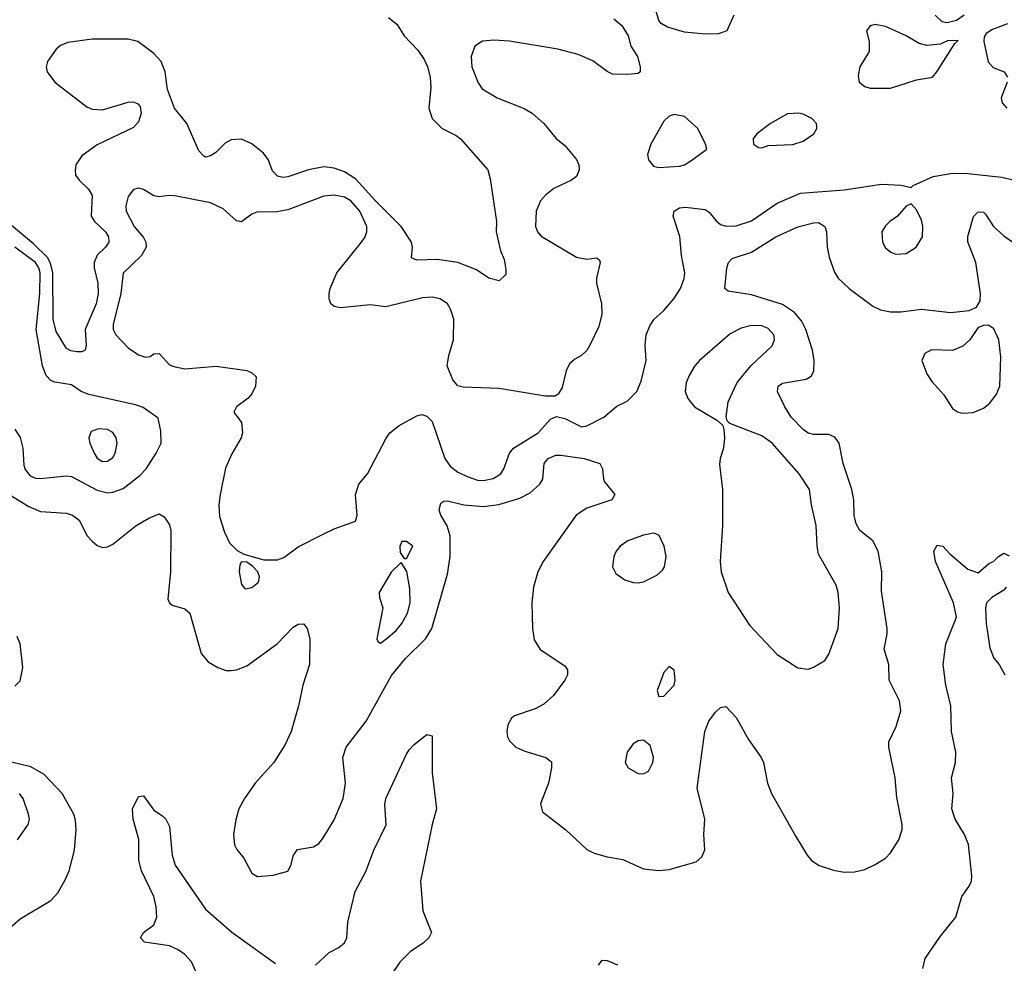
# Model space of a CAD drawing. Header units: inches. Extents: x 1552611 to 1694776, y 811966 to 917215.
# Tile 24 of 256: x 1562889 to 1566711, y 855471 to 859133. Entities that reach past the tile are written whole.
import ezdxf

# ---------------------------------------------------------------- set-up
doc = ezdxf.new("R2010")
doc.units = ezdxf.units.IN
doc.header["$MEASUREMENT"] = 0
doc.layers.add('B5865', color=7, linetype='Continuous')

msp = doc.modelspace()

# ---------------------------------------------------------------- linework, layer by layer
at = {"layer": 'B5865', "color": 5}
for points, elevation in [([(1565660.8, 859150), (1565633.7, 859090), (1565601.7, 859078.3), (1565550, 859076.6), (1565470, 859084.6), (1565403.3, 859103.3), (1565378.5, 859118.5), (1565369.8, 859129.8), (1565358.6, 859170)], 840), ([(1564320.8, 859140.8), (1564354.3, 859114.3), (1564381.6, 859070), (1564434.3, 859014.3), (1564458.4, 858978.4), (1564471.4, 858950), (1564481.8, 858910), (1564485, 858870), (1564476.8, 858790), (1564489.6, 858749.6), (1564529, 858710), (1564583.1, 858683.1), (1564600.3, 858670), (1564706.7, 858550), (1564715.9, 858515.9), (1564740.2, 858350), (1564738, 858310), (1564756, 858236), (1564770, 858202), (1564776.3, 858163.7), (1564775.5, 858144.5), (1564750, 858119), (1564710, 858129.4), (1564662.3, 858162.3), (1564590, 858191), (1564510, 858202.6), (1564430, 858199.8), (1564410, 858209.3), (1564413.1, 858250), (1564409.8, 858270), (1564369.9, 858330), (1564270, 858429.9), (1564193.9, 858513.9), (1564150, 858542.4), (1564110, 858556.4), (1564070, 858561.3), (1564010, 858550.5), (1563930, 858522.4), (1563910, 858520.7), (1563890, 858526), (1563870, 858546.3), (1563853.1, 858590), (1563834.7, 858614.7), (1563790.5, 858650.5), (1563750, 858668.7), (1563710, 858666), (1563686.3, 858653.7), (1563650, 858618), (1563630, 858604.7), (1563610, 858599.7), (1563603.1, 858603.1), (1563584.1, 858624.1), (1563538, 858730), (1563489.6, 858790), (1563462.5, 858862.5), (1563453.7, 858930), (1563437.4, 858970), (1563410, 859001.3), (1563347.8, 859047.8), (1563310, 859057.3), (1563170, 859056.7), (1563075.6, 859044.4), (1563047.3, 859032.7), (1563030, 859019.1), (1562996.5, 858970), (1562991.5, 858950), (1562995.3, 858930), (1563025.8, 858890), (1563150, 858794.8), (1563170, 858785.1), (1563210, 858782.9), (1563310, 858812.9), (1563330, 858814), (1563346.9, 858806.9), (1563356.2, 858796.2), (1563360.3, 858770), (1563350, 858736), (1563330, 858715.1), (1563190, 858646.9), (1563130, 858604), (1563107.1, 858570), (1563103.5, 858550), (1563106, 858530), (1563119.2, 858510), (1563155.7, 858475.7), (1563169.6, 858450), (1563166.5, 858370), (1563179.4, 858350), (1563222, 858310), (1563233, 858290), (1563234.2, 858270), (1563221.6, 858250), (1563190, 858218.7), (1563178.2, 858190), (1563178.5, 858170), (1563191.7, 858110), (1563193.8, 858070), (1563185.5, 858030), (1563142.8, 857930), (1563146.7, 857870), (1563143, 857850), (1563130, 857844.2), (1563110, 857844.2), (1563087.8, 857847.8), (1563070, 857856.4), (1563030, 857922.3), (1563018.9, 857970), (1563017.8, 858150), (1563008.5, 858188.5), (1562996.4, 858210), (1562942.7, 858262.7), (1562833.4, 858353.4)], 820), ([(1565195.8, 859135.8), (1565226.8, 859110), (1565251, 859070), (1565261, 859030), (1565287.3, 858990), (1565298, 858950), (1565298, 858930), (1565290, 858923.6), (1565250, 858919.8), (1565190, 858922), (1565170, 858931.2), (1565113.2, 858973.2), (1565057.2, 858997.2), (1564978.3, 859018.3), (1564790, 859049.1), (1564730, 859053.5), (1564685.3, 859050), (1564655.6, 859030), (1564642, 858990), (1564644.4, 858950), (1564668.3, 858888.3), (1564684.8, 858864.8), (1564742.4, 858830), (1564847.9, 858787.9), (1564878, 858770), (1564923, 858730), (1564971.9, 858671.9), (1565004.9, 858644.9), (1565050.3, 858590.2), (1565059.5, 858570), (1565060.3, 858550), (1565050, 858524.5), (1565030.7, 858510), (1564962.6, 858477.4), (1564930, 858452.3), (1564910.2, 858430), (1564893.7, 858390), (1564891.8, 858330), (1564898.8, 858310), (1564912.9, 858292.9), (1565050, 858211.3), (1565090, 858202.9), (1565130, 858208.2), (1565139.9, 858199.9), (1565142.6, 858190), (1565128.1, 858130), (1565127.9, 858110), (1565147.8, 858030), (1565149, 857990), (1565137.6, 857942.4), (1565102.4, 857870), (1565090, 857849.4), (1565070.3, 857829.7), (1565044.1, 857815.9), (1565023.1, 857796.9), (1565010.5, 857770), (1564994.9, 857705.1), (1564979.9, 857680.1), (1564968.1, 857671.9), (1564928.5, 857671.5), (1564750, 857701.2), (1564610, 857706.3), (1564590, 857711.8), (1564570, 857735.1), (1564548.2, 857790), (1564554.2, 857830), (1564572.8, 857890), (1564573.8, 857970), (1564561.2, 858010), (1564550, 858029.7), (1564520.7, 858050), (1564490, 858056), (1564453.1, 858053.1), (1564310, 858018.6), (1564250, 858026.2), (1564134.3, 858014.3), (1564110, 858019.6), (1564097, 858030), (1564089.6, 858050), (1564089.6, 858070), (1564093.6, 858090), (1564119.7, 858150), (1564215.6, 858270), (1564229.8, 858290), (1564236.8, 858310), (1564235.9, 858330), (1564209.9, 858390), (1564174.1, 858430), (1564150, 858443.6), (1564110, 858451.6), (1564070, 858447.5), (1563930, 858395.2), (1563886.9, 858386.9), (1563810, 858386), (1563790, 858377.6), (1563750, 858348.7), (1563730, 858352.1), (1563678.8, 858398.8), (1563630, 858421.9), (1563491.2, 858448.8), (1563469.3, 858450.7), (1563430, 858445.7), (1563410, 858449.8), (1563370, 858473.7), (1563350, 858479.1), (1563330, 858474.3), (1563310, 858447), (1563300.9, 858410), (1563301.6, 858390), (1563333, 858330), (1563370, 858288.2), (1563378.9, 858270), (1563379.4, 858250), (1563362.3, 858217.7), (1563290.7, 858149.3), (1563280.8, 858070), (1563251.1, 857950), (1563252.2, 857930), (1563262.2, 857910), (1563310, 857859), (1563350, 857831.6), (1563377.4, 857822.6), (1563394.7, 857825.3), (1563410, 857836.3), (1563430, 857837.3), (1563470, 857794), (1563486.9, 857786.9), (1563530, 857777.6), (1563651.5, 857788.5), (1563770, 857772), (1563790, 857763), (1563806.4, 857746.4), (1563804.6, 857710), (1563790, 857680.7), (1563776.1, 857663.9), (1563730.4, 857630), (1563720.4, 857610), (1563750.2, 857570.2), (1563754.2, 857530), (1563748.1, 857510), (1563712.3, 857447.7), (1563688.1, 857391.9), (1563666.5, 857290), (1563662.2, 857250), (1563664.6, 857204.6), (1563683.4, 857143.4), (1563703, 857103), (1563733.3, 857073.3), (1563758.5, 857058.5), (1563837.2, 857037.2), (1563890, 857036.1), (1563913.9, 857046.1), (1563970, 857086.5), (1564070, 857137.4), (1564110, 857157), (1564192.7, 857187.3), (1564199.5, 857210), (1564192.1, 857290), (1564205.7, 857330), (1564239.1, 857370), (1564310, 857506.7), (1564326.2, 857530), (1564362.5, 857557.5), (1564430, 857596.1), (1564450, 857600.3), (1564470, 857594), (1564490, 857573), (1564539.8, 857430), (1564559.9, 857399.9), (1564590, 857377.4), (1564630, 857358.2), (1564666.3, 857346.3), (1564690, 857344.8), (1564727.5, 857352.5), (1564756.4, 857370), (1564768.9, 857390), (1564789.8, 857450), (1564805.7, 857470), (1564901.5, 857530), (1564950, 857582.3), (1564972.5, 857592.5), (1565005.3, 857585.2), (1565070, 857552.7), (1565090, 857557.1), (1565156, 857590), (1565206.9, 857633.1), (1565247.7, 857652.3), (1565285.2, 857690), (1565301.2, 857730), (1565320.9, 857810), (1565316.9, 857870), (1565320.5, 857910), (1565334.7, 857945.3), (1565352.6, 857970), (1565390, 858004.9), (1565428.5, 858050), (1565454, 858090), (1565468.7, 858128.7), (1565470.6, 858150.6), (1565457.9, 858217.9), (1565452, 858292), (1565425.7, 858370), (1565429.7, 858390), (1565450, 858402.3), (1565474.2, 858405.8), (1565550, 858396.8), (1565565.9, 858385.9), (1565592.2, 858352.2), (1565610, 858338.3), (1565631.3, 858331.3), (1565670, 858332.5), (1565730, 858352.9), (1565830, 858421.1), (1565919.8, 858460.2), (1566090, 858473.1), (1566235, 858495), (1566311, 858491), (1566350, 858481), (1566357.2, 858490), (1566435.1, 858524.9), (1566510, 858537), (1566570, 858535.6), (1566702.2, 858522.2), (1566830, 858490.2)], 840), ([(1566555.6, 859150), (1566526.1, 859130), (1566490, 859120.1), (1566470, 859124.5), (1566443.2, 859150)], 840), ([(1566723.3, 859116.7), (1566665.4, 859094.6), (1566640.9, 859079.1), (1566633.6, 859066.4), (1566632.3, 859047.7), (1566649.1, 858969.1), (1566667.6, 858947.6), (1566710.3, 858930), (1566724.2, 858910)], 860), ([(1566722.2, 858890), (1566699.5, 858830), (1566703, 858810), (1566721.7, 858790)], 860), ([(1562850, 857288.4), (1562923.7, 857243.7), (1562970, 857224.1), (1563070, 857217.1), (1563094, 857210), (1563119.6, 857190), (1563150.2, 857130.2), (1563170, 857108.5), (1563190, 857092), (1563210, 857084.6), (1563230, 857087.4), (1563250, 857096.9), (1563341.3, 857170), (1563390, 857198.6), (1563430, 857214.9), (1563450, 857203.8), (1563470, 857172.2), (1563475.2, 857150), (1563474, 856990), (1563464, 856884), (1563470.3, 856870.3), (1563481.1, 856861.1), (1563530, 856846.4), (1563549, 856829), (1563593.7, 856673.7), (1563620.8, 856640.8), (1563658.2, 856618.2), (1563690, 856607.6), (1563710, 856607.7), (1563730, 856610.2), (1563770, 856624.7), (1563888.8, 856710), (1563950, 856775.6), (1563970, 856787.2), (1563990, 856788.4), (1564005.3, 856770), (1564015, 856730), (1564013.7, 856630), (1563987.8, 856550), (1563971, 856470), (1563942.5, 856370), (1563919.5, 856320.5), (1563875.3, 856250), (1563803.5, 856170), (1563761.4, 856110), (1563739.8, 856070), (1563727.5, 856027.5), (1563718.5, 855970), (1563722.6, 855930), (1563731.8, 855911.8), (1563758.9, 855878.9), (1563790, 855820.5), (1563811.8, 855808.2), (1563872.8, 855812.8), (1563930, 855828.7), (1563941.1, 855850), (1563952.1, 855890), (1563967.6, 855912.4), (1564030, 855922.2), (1564050, 855935.2), (1564065, 855955), (1564110, 856027.6), (1564144.2, 856110), (1564154.1, 856170), (1564143.2, 856270), (1564155.7, 856310), (1564233.3, 856410), (1564331.7, 856588.3), (1564386.2, 856653.8), (1564464, 856730), (1564489, 856770), (1564550, 856981.3), (1564560.3, 857050), (1564560.3, 857130), (1564548.4, 857168.4), (1564523.4, 857210), (1564516.8, 857230), (1564523.1, 857256.9), (1564535.8, 857264.2), (1564550, 857265), (1564613.4, 857250), (1564690, 857243.3), (1564748.8, 857251.2), (1564830, 857276.1), (1564870, 857297), (1564907.7, 857330), (1564920.2, 857350), (1564925.5, 857410), (1564941, 857430), (1564970, 857442.2), (1564990, 857443.2), (1565080.7, 857430), (1565140.4, 857410), (1565151.5, 857390), (1565154.9, 857350), (1565159.7, 857339.7), (1565199.3, 857290), (1565188, 857270), (1565090, 857236.8), (1565049.3, 857210), (1564921, 857030), (1564900.9, 856990), (1564884.1, 856930), (1564877.2, 856870), (1564880.2, 856770), (1564886.2, 856726.2), (1564910, 856688.9), (1565004.8, 856624.8), (1565015.8, 856610), (1565015.3, 856590), (1565005.7, 856570), (1564961.7, 856510), (1564923.6, 856476.4), (1564890, 856458), (1564809.1, 856430.9), (1564798.1, 856421.9), (1564784, 856396), (1564779.7, 856370), (1564782, 856350), (1564790, 856334), (1564814.9, 856310), (1564850, 856293.8), (1564930.8, 856270), (1564952.8, 856252.8), (1564953.4, 856230), (1564941.1, 856170), (1564910.5, 856090), (1564918.8, 856058.8), (1565009.2, 855989.2), (1565090, 855912.4), (1565118.5, 855898.5), (1565170, 855883.5), (1565230, 855873.5), (1565310, 855837.3), (1565370, 855831.4), (1565410, 855834.3), (1565515.1, 855864.9), (1565536.4, 855883.6), (1565548.6, 855911.4), (1565544.7, 855970), (1565548.5, 856030), (1565519.4, 856150), (1565548.5, 856370), (1565564.7, 856410), (1565590, 856444.9), (1565610, 856464), (1565630, 856467.7), (1565670, 856424.9), (1565718.7, 856338.7), (1565767.8, 856270), (1565776.5, 856250), (1565792, 856170), (1565807.2, 856130), (1565902.4, 855962.4), (1565945.8, 855890), (1565963.1, 855870), (1565992.7, 855850), (1566048.3, 855831.7), (1566090, 855824.7), (1566130, 855825.5), (1566170, 855835.2), (1566210, 855853.8), (1566250, 855879), (1566270, 855898.9), (1566302.2, 855950), (1566314.8, 855990), (1566315.1, 856010), (1566294, 856114), (1566288.2, 856190), (1566263.1, 856310), (1566262.6, 856330), (1566291.8, 856390), (1566309.8, 856450.2), (1566304, 856490), (1566264.2, 856570), (1566263.5, 856630), (1566244.7, 856690), (1566256.7, 856750), (1566256.5, 856770), (1566235.1, 856915.1), (1566236, 856990), (1566221.9, 857070), (1566200.6, 857110), (1566150.8, 857150.8), (1566136, 857176), (1566128.5, 857208.5), (1566127, 857270), (1566119.5, 857310), (1566086.2, 857410), (1566069.9, 857490), (1566052.7, 857512.7), (1566030, 857523.2), (1565970, 857522.4), (1565950, 857528.5), (1565930, 857542), (1565883.8, 857590), (1565859, 857630), (1565830.8, 857690), (1565833.7, 857710), (1565850, 857722.8), (1565942.6, 857737.4), (1565961, 857750), (1565971.2, 857768.8), (1565973.6, 857810), (1565966.4, 857850), (1565940.4, 857930), (1565924.3, 857964.3), (1565896.6, 857996.6), (1565850, 858027.8), (1565730, 858064.9), (1565639.1, 858079.1), (1565626.3, 858090), (1565634.3, 858170), (1565640.5, 858190), (1565654.5, 858205.5), (1565730, 858230.9), (1565824.4, 858290), (1565910, 858328.4), (1565970, 858344.7), (1565990, 858346), (1566014.3, 858330), (1566020.7, 858310), (1566023.2, 858250), (1566030.8, 858210.8), (1566052.5, 858152.5), (1566066, 858130), (1566109.2, 858090), (1566201.2, 858021.2), (1566230, 858006.8), (1566270, 857999.4), (1566310, 857999.2), (1566390, 858009.2), (1566503, 857997), (1566575.4, 858004.6), (1566603.3, 858016.7), (1566617.8, 858042.2), (1566618.5, 858070), (1566600.8, 858190), (1566569.8, 858270.2), (1566570, 858291), (1566591.5, 858368.5), (1566610, 858387.7), (1566630, 858385.5), (1566638, 858378), (1566668.8, 858330), (1566710, 858293.6), (1566750, 858266)], 820), ([(1562870, 857543.6), (1562890.8, 857510.8), (1562901.3, 857470), (1562904.4, 857404.4), (1562910, 857387.2), (1562930, 857363.2), (1562950, 857353.8), (1562970, 857352.6), (1563070, 857363.2), (1563090, 857359.8), (1563190, 857306.9), (1563230, 857296.8), (1563250, 857298.9), (1563290, 857313), (1563355.8, 857364.2), (1563379.4, 857390), (1563418.7, 857450), (1563437.4, 857490), (1563436.2, 857536.2), (1563426.7, 857586.7), (1563367.7, 857627.7), (1563338.3, 857638.3), (1563157.7, 857677.7), (1563128, 857690), (1563090, 857716), (1563025.5, 857725.5), (1563010, 857733.1), (1562992.1, 857752.1), (1562977.5, 857790), (1562952.6, 857930), (1562966.6, 858070), (1562968.5, 858150), (1562962.8, 858170), (1562949.9, 858190), (1562870, 858250.3)], 840), ([(1566395.3, 855450), (1566403.9, 855490), (1566463.5, 855576.5), (1566523.7, 855650), (1566546.3, 855730), (1566575.3, 855770), (1566583.9, 855790), (1566584.6, 855810), (1566571.7, 855931.7), (1566556.9, 855970), (1566520.8, 856030), (1566507.5, 856070), (1566512.6, 856130), (1566506.2, 856190), (1566522.4, 856250), (1566523.6, 856290), (1566506.3, 856370), (1566503.6, 856470), (1566483.9, 856550), (1566474.5, 856630), (1566483.7, 856710), (1566526.3, 856813.7), (1566514.5, 856870), (1566444, 857030), (1566437.2, 857070), (1566450, 857094), (1566472, 857090), (1566499.8, 857059.8), (1566570, 857000.5), (1566610, 856986.8), (1566650, 857021), (1566670, 857030.8), (1566689.2, 857050), (1566710, 857062), (1566730, 857052)], 780), ([(1566718, 856930), (1566710, 856919.3), (1566662.8, 856890), (1566642.8, 856870), (1566638.8, 856850), (1566640.3, 856790), (1566655.6, 856695.6), (1566670, 856655.5), (1566691.8, 856630), (1566712.9, 856590)], 780), ([(1562870, 856546.7), (1562890, 856567.3), (1562901.6, 856618.4), (1562890.6, 856710), (1562879.1, 856739.1)], 820), ([(1564036.6, 855463.4), (1564090, 855513), (1564127.9, 855532.1), (1564150, 855550.4), (1564158.8, 855570), (1564162.7, 855630), (1564191.7, 855750), (1564232.7, 855827.3), (1564264, 855910), (1564311.4, 856008.6), (1564305.7, 856085.7), (1564310.4, 856110), (1564390, 856283), (1564401, 856299), (1564420.1, 856319.9), (1564470, 856359.1), (1564490, 856354), (1564490.2, 856210), (1564506.9, 856070), (1564490.1, 856009.9), (1564444.4, 855790), (1564454, 855674), (1564487.1, 855590), (1564477.8, 855570), (1564456.3, 855550), (1564404.8, 855515.2), (1564364.5, 855475.5), (1564332.7, 855427.3)], 780), ([(1562850, 855608.4), (1562890, 855642.7), (1563010, 855714.3), (1563036.4, 855743.6), (1563065.9, 855794.1), (1563080.2, 855830), (1563101.8, 855910), (1563107.6, 855990), (1563105.1, 856025.1), (1563099.4, 856050), (1563053.9, 856130), (1562984, 856204), (1562932.6, 856232.6), (1562820, 856260)], 820), ([(1562879.7, 855950), (1562921.6, 856010), (1562926.3, 856030), (1562923.5, 856050), (1562902.2, 856110), (1562887.8, 856130)], 840), ([(1563585.1, 855410), (1563556.4, 855476.4), (1563530, 855504.7), (1563503.4, 855523.4), (1563470, 855538.8), (1563373, 855553), (1563358.4, 855570), (1563369.7, 855590), (1563410, 855620.4), (1563420.8, 855650), (1563418.5, 855690), (1563409.3, 855730), (1563362.2, 855830), (1563350.7, 855870), (1563350.7, 855950.7), (1563329.9, 856030), (1563327.2, 856070), (1563350, 856118), (1563370, 856121), (1563410, 856064.7), (1563443.5, 856043.5), (1563456, 856030), (1563470, 856002), (1563480.5, 855890), (1563492, 855852), (1563610, 855680.9), (1563712.1, 855592.1), (1563882.4, 855470)], 780), ([(1565136, 855464), (1565150, 855482.8), (1565170, 855482), (1565210, 855464.4)], 780)]:
    msp.add_lwpolyline(points, dxfattribs=dict(at, elevation=elevation))
for points, elevation in [([(1566210, 859114.2), (1566190.4, 859109.6), (1566176.3, 859090), (1566186.9, 859046.9), (1566186.4, 859010), (1566150.2, 858949.8), (1566143.5, 858916.5), (1566148.1, 858890), (1566170, 858873.4), (1566190, 858867.7), (1566270, 858866.7), (1566370, 858899.1), (1566432.3, 858910), (1566449.6, 858930), (1566519.3, 859040.7), (1566531.6, 859051.6), (1566490.6, 859050.6), (1566461.7, 859038.3), (1566410, 859033.3), (1566381, 859041), (1566330.7, 859070.7), (1566250, 859106.2)], 860), ([(1565912, 858770), (1565870, 858767.8), (1565803.1, 858730), (1565750.7, 858690), (1565736, 858670), (1565738, 858650), (1565756.9, 858636.9), (1565770, 858636), (1565794.8, 858645.2), (1565890, 858649.1), (1565930, 858661.3), (1565971.8, 858690), (1565984, 858710), (1565983.5, 858716.5), (1565981.8, 858730), (1565964.5, 858750), (1565930, 858766.6)], 860), ([(1565430, 858765.3), (1565410, 858758.7), (1565390, 858738.9), (1565338.6, 858650), (1565325.8, 858610), (1565329.4, 858589.4), (1565350, 858564.7), (1565370, 858559.3), (1565450, 858564.2), (1565470, 858570.2), (1565494.6, 858585.4), (1565556.2, 858630), (1565551.6, 858650), (1565521.1, 858710), (1565470, 858757)], 860), ([(1566350, 858418), (1566330, 858408.7), (1566296, 858370), (1566267.3, 858350), (1566250, 858332.7), (1566236.3, 858310), (1566238, 858270), (1566250, 858247.7), (1566270.3, 858230.3), (1566290, 858223.1), (1566330, 858224.9), (1566369.6, 858250.4), (1566393.6, 858290), (1566395.1, 858330), (1566390, 858355.3), (1566370, 858395.3)], 840), ([(1565730, 857946.3), (1565690, 857935.8), (1565646.7, 857913.3), (1565528.5, 857810), (1565510.2, 857789.8), (1565487.8, 857752.3), (1565476.7, 857723.3), (1565471.8, 857690), (1565482.4, 857662.4), (1565508.7, 857630), (1565598, 857578), (1565618, 857558), (1565622.8, 857542.8), (1565625.5, 857510), (1565621.6, 857470), (1565608.5, 857430), (1565606.2, 857406.2), (1565617, 857310), (1565616.9, 857170), (1565607.9, 857030), (1565612.2, 856990), (1565639.2, 856910), (1565722.6, 856782.6), (1565829.3, 856669.3), (1565910, 856617.3), (1565950, 856612.4), (1565970, 856619.5), (1566014.1, 856645.9), (1566029.7, 856670), (1566066.6, 856770), (1566072.1, 856850), (1566066.9, 856910), (1566058.2, 856938.2), (1565990, 857059), (1565984.5, 857090), (1565981.5, 857170), (1565962.6, 857250), (1565954.7, 857310), (1565914.3, 857370), (1565810, 857489.7), (1565770, 857517.4), (1565645.2, 857565.2), (1565636, 857576), (1565631.8, 857591.8), (1565639.2, 857650), (1565674.7, 857725.3), (1565728.6, 857791.4), (1565810, 857867.7), (1565819.3, 857890), (1565816.1, 857910), (1565794.2, 857934.2), (1565770, 857944.5)], 840), ([(1566650, 857947), (1566630, 857946.6), (1566610, 857938), (1566577.3, 857890), (1566550, 857865.3), (1566510, 857849), (1566428, 857852), (1566403, 857837), (1566391.3, 857810), (1566410, 857758.3), (1566430, 857728.1), (1566477.1, 857677.1), (1566510, 857624.4), (1566530, 857610.4), (1566550, 857606), (1566590, 857608), (1566630, 857625.5), (1566655.1, 857644.9), (1566680.9, 857679.1), (1566694.5, 857710), (1566697.2, 857822.8), (1566690.6, 857890), (1566670, 857933.3)], 820), ([(1563195.3, 857544.7), (1563165.8, 857534.2), (1563157.6, 857510), (1563161.1, 857490), (1563178.4, 857450), (1563190, 857431.7), (1563210, 857417.6), (1563230, 857419.3), (1563250, 857434), (1563259.8, 857450), (1563267.6, 857490), (1563263.2, 857510), (1563250.3, 857530.3), (1563230, 857542)], 860), ([(1565350, 857140.5), (1565310, 857132.4), (1565250, 857109.7), (1565220.5, 857090), (1565203.8, 857070), (1565194.9, 857050), (1565190.5, 857010), (1565203.7, 856983.7), (1565238.7, 856958.7), (1565270, 856948.4), (1565290, 856947), (1565310, 856951.8), (1565362.4, 856977.6), (1565384, 856996), (1565392.3, 857010), (1565398.9, 857050), (1565391.1, 857090), (1565371.4, 857131.4), (1565358, 857138)], 840), ([(1564390, 857108), (1564372.7, 857107.3), (1564364.7, 857090), (1564365.4, 857065.4), (1564382, 857042), (1564390, 857042), (1564415.3, 857090)], 840), ([(1563750, 857029), (1563743.4, 857016.6), (1563740.9, 856990), (1563750, 856941), (1563764.2, 856924.2), (1563790, 856929.1), (1563815.6, 856950), (1563820.3, 856970), (1563813.3, 856990), (1563792.2, 857012.2), (1563770, 857027)], 840), ([(1564370, 857026), (1564330.7, 856989.3), (1564284.9, 856910), (1564286, 856890), (1564298.5, 856850), (1564275.5, 856730), (1564279.8, 856719.8), (1564290, 856713.4), (1564310, 856728.8), (1564350, 856762.3), (1564372.8, 856790), (1564394.4, 856830), (1564405.3, 856870), (1564403.5, 856923.5), (1564391.9, 856991.9)], 840), ([(1565410, 856622), (1565390, 856599), (1565363.8, 856530), (1565370, 856506), (1565390, 856507.7), (1565429.4, 856550), (1565433.3, 856570), (1565430, 856608)], 840), ([(1565310, 856337.2), (1565290, 856334), (1565270, 856322), (1565247.3, 856290), (1565238.8, 856250), (1565251.3, 856230), (1565290, 856206.8), (1565310, 856206), (1565330, 856216), (1565346.6, 856250), (1565349.3, 856270), (1565335.9, 856315.9)], 840)]:
    msp.add_lwpolyline(points, close=True, dxfattribs=dict(at, elevation=elevation))

doc.saveas('drawing.dxf')
